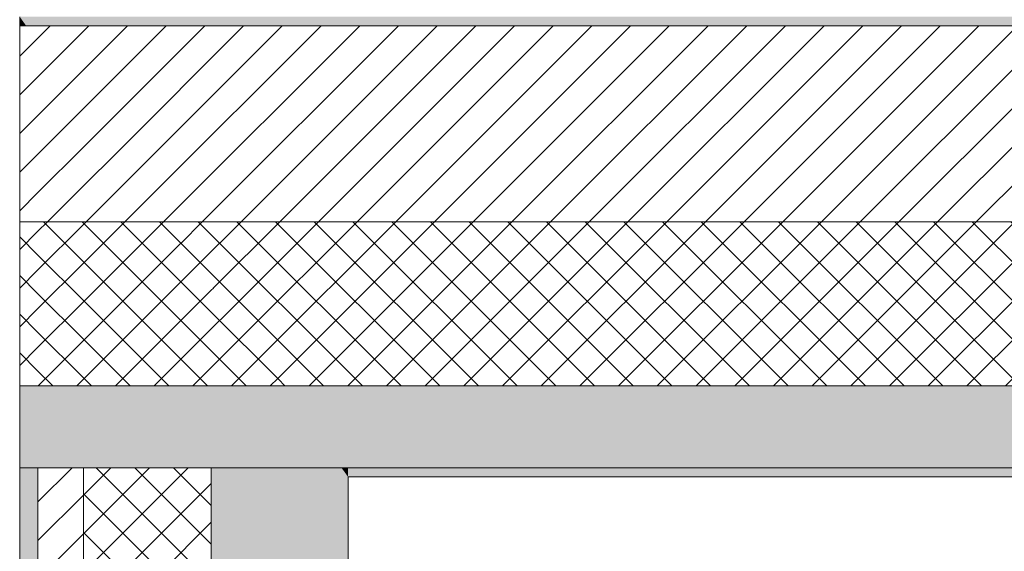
# Model space of a CAD drawing. Header units: millimetres. Extents: x -30280 to 19093, y -18706 to 4378.
# Tile 18 of 142: x -28051 to -26971, y -1781 to -1197. Entities that reach past the tile are written whole.
import ezdxf

# ---------------------------------------------------------------- set-up
doc = ezdxf.new("R2010")
doc.units = ezdxf.units.MM
doc.header["$MEASUREMENT"] = 0
doc.layers.add('12_FAÇ_Façana', color=7, linetype='Continuous')
for name, color, linetype, lineweight, true_color in [('12_FAÇ_Façana_Pluma_Nº__102', 7, 'Continuous', 5, 0xcccccc), ('12_FAÇ_Façana_Pluma_Nº__174', 7, 'Continuous', 13, 0xe4ad2c), ('12_FAÇ_Façana_Pluma_Nº__176', 7, 'Continuous', 15, 0x93a0c6)]:
    doc.layers.add(name, color=color, linetype=linetype, lineweight=lineweight, true_color=true_color)
doc.layers.add('12_FAÇ_Façana_Pluma_Nº__2', color=8, linetype='Continuous', lineweight=5)
doc.layers.add('12_FAÇ_Façana_Pluma_Nº__7', color=7, linetype='Continuous', lineweight=5)
pattern_1 = [(45, (0, 0), (-21.213203, 21.213203), []), (135, (0, 0), (21.213203, 21.213203), [])]
pattern_2 = [(45, (0, 0), (-21.213203, 21.213203), [])]

# ---------------------------------------------------------------- blocks, each defined once
blk = doc.blocks.new('Muro_4_1', base_point=(-28050.8, -1194))
at = {"layer": '12_FAÇ_Façana_Pluma_Nº__102', "linetype": 'Continuous', "lineweight": 0, "true_color": 0xe5e5e5}
for points in [[(-28050.8, -1599), (-28050.8, -1689), (-28030.8, -1689), (-28030.8, -1599)], [(-28030.8, -1599), (-28030.8, -1689), (-27980.8, -1689), (-27980.8, -1599)], [(-27980.8, -1599), (-27980.8, -1689), (-27840.8, -1689), (-27840.8, -1599)], [(-27840.8, -1599), (-27840.8, -1689), (-27698, -1689), (-27762.1, -1599)], [(-27698, -1689), (-25366.4, -1689), (-25366.4, -1599), (-27762.1, -1599)], [(-27690.8, -1699), (-25366.4, -1699), (-25366.4, -1689), (-27690.8, -1689)]]:
    blk.add_hatch(color=254, dxfattribs=at).paths.add_polyline_path(points)
at = {"layer": '12_FAÇ_Façana_Pluma_Nº__174', "linetype": 'Continuous', "lineweight": 13, "true_color": 0xe4ad2c}
h = blk.add_hatch(dxfattribs=at)
h.set_pattern_fill('SATE_Aislamiento_0001', color=42, style=0, pattern_type=2)
h.set_pattern_definition(pattern_1)
h.paths.add_polyline_path([(-28050.8, -1419), (-28050.8, -1599), (-28030.8, -1599), (-28030.8, -1419)])
h = blk.add_hatch(dxfattribs=at)
h.set_pattern_fill('SATE_Aislamiento_0001', color=42, style=0, pattern_type=2)
h.set_pattern_definition(pattern_1)
h.paths.add_polyline_path([(-28030.8, -1419), (-28030.8, -1599), (-27980.8, -1599), (-27980.8, -1419)])
h = blk.add_hatch(dxfattribs=at)
h.set_pattern_fill('SATE_Aislamiento_0001', color=42, style=0, pattern_type=2)
h.set_pattern_definition(pattern_1)
h.paths.add_polyline_path([(-27980.8, -1419), (-27980.8, -1599), (-27840.8, -1599), (-27840.8, -1488.6), (-27890.5, -1419)])
h = blk.add_hatch(dxfattribs=at)
h.set_pattern_fill('SATE_Aislamiento_0001', color=42, style=0, pattern_type=2)
h.set_pattern_definition(pattern_1)
h.paths.add_polyline_path([(-27762.1, -1599), (-25366.4, -1599), (-25366.4, -1419), (-27890.5, -1419)])
h = blk.add_hatch(dxfattribs=at)
h.set_pattern_fill('SATE_Aislamiento_0001', color=42, style=0, pattern_type=2)
h.set_pattern_definition(pattern_1)
h.paths.add_polyline_path([(-27762.1, -1599), (-27840.8, -1488.6), (-27840.8, -1599)])
at = {"layer": '12_FAÇ_Façana_Pluma_Nº__176', "linetype": 'Continuous', "lineweight": 0, "true_color": 0x495063}
for points in [[(-28050.8, -1204), (-28043.7, -1204), (-28050.8, -1194)], [(-25366.4, -1194), (-28050.8, -1194), (-28043.7, -1204), (-25366.4, -1204)]]:
    blk.add_hatch(color=251, dxfattribs=at).paths.add_polyline_path(points)
at = {"layer": '12_FAÇ_Façana_Pluma_Nº__2', "linetype": 'Continuous', "lineweight": 5}
h = blk.add_hatch(dxfattribs=at)
h.set_pattern_fill('Ceramic_0001', color=8, style=0, pattern_type=2)
h.set_pattern_definition(pattern_2)
h.paths.add_polyline_path([(-28050.8, -1204), (-28050.8, -1419), (-28030.8, -1419), (-28030.8, -1222), (-28043.7, -1204)])
h = blk.add_hatch(dxfattribs=at)
h.set_pattern_fill('Ceramic_0001', color=8, style=0, pattern_type=2)
h.set_pattern_definition(pattern_2)
h.paths.add_polyline_path([(-27890.5, -1419), (-25366.4, -1419), (-25366.4, -1204), (-28043.7, -1204)])
h = blk.add_hatch(dxfattribs=at)
h.set_pattern_fill('Ceramic_0001', color=8, style=0, pattern_type=2)
h.set_pattern_definition(pattern_2)
h.paths.add_polyline_path([(-27980.8, -1419), (-27980.8, -1292.2), (-28030.8, -1222), (-28030.8, -1419)])
h = blk.add_hatch(dxfattribs=at)
h.set_pattern_fill('Ceramic_0001', color=8, style=0, pattern_type=2)
h.set_pattern_definition(pattern_2)
h.paths.add_polyline_path([(-27890.5, -1419), (-27980.8, -1292.2), (-27980.8, -1419)])
at = {"layer": '12_FAÇ_Façana_Pluma_Nº__7', "color": 7, "linetype": 'Continuous', "lineweight": 5}
for p, q in [((-28043.7, -1204), (-28050.8, -1204)), ((-25366.4, -1204), (-28043.7, -1204)), ((-28030.8, -1419), (-28050.8, -1419)), ((-27980.8, -1419), (-28030.8, -1419)), ((-27890.5, -1419), (-27980.8, -1419)), ((-27890.5, -1419), (-25366.4, -1419)), ((-28030.8, -1599), (-28050.8, -1599)), ((-27980.8, -1599), (-28030.8, -1599)), ((-27840.8, -1599), (-27980.8, -1599)), ((-27762.1, -1599), (-27840.8, -1599)), ((-27762.1, -1599), (-25366.4, -1599)), ((-28030.8, -1689), (-28050.8, -1689)), ((-27980.8, -1689), (-28030.8, -1689)), ((-27840.8, -1689), (-27980.8, -1689)), ((-27698, -1689), (-27840.8, -1689)), ((-27698, -1689), (-25366.4, -1689))]:
    blk.add_line(p, q, dxfattribs=at)
at = {"layer": '12_FAÇ_Façana_Pluma_Nº__7', "color": 7, "linetype": 'Continuous', "lineweight": 5, "flags": 128}
for points in [[(-28050.8, -1194), (-28050.8, -1204)], [(-28050.8, -1204), (-28050.8, -1419)], [(-28050.8, -1419), (-28050.8, -1599)], [(-28050.8, -1599), (-28050.8, -1689)], [(-27690.8, -1699), (-25366.4, -1699)]]:
    blk.add_lwpolyline(points, dxfattribs=at)
blk = doc.blocks.new('Muro_36_1', base_point=(-28050.8, -9965))
at = {"layer": '12_FAÇ_Façana_Pluma_Nº__102', "linetype": 'Continuous', "lineweight": 0, "true_color": 0xe5e5e5}
for points in [[(-27840.8, -1699), (-27690.8, -1699), (-27698, -1689), (-27840.8, -1689)], [(-27698, -1689), (-27690.8, -1699), (-27690.8, -1689)], [(-27690.8, -1699), (-27840.8, -1699), (-27840.8, -6834), (-27817.9, -6834), (-27817.9, -7234), (-27840.8, -7234), (-27840.8, -9965), (-27690.8, -9965)]]:
    blk.add_hatch(color=254, dxfattribs=at).paths.add_polyline_path(points)
at = {"layer": '12_FAÇ_Façana_Pluma_Nº__174', "linetype": 'Continuous', "lineweight": 13, "true_color": 0xe4ad2c}
h = blk.add_hatch(dxfattribs=at)
h.set_pattern_fill('SATE_Aislamiento_0001', color=42, style=0, pattern_type=2)
h.set_pattern_definition(pattern_1)
h.paths.add_polyline_path([(-27840.8, -1689), (-27980.8, -1689), (-27980.8, -6834), (-27840.8, -6834)])
at = {"layer": '12_FAÇ_Façana_Pluma_Nº__176', "linetype": 'Continuous', "lineweight": 0, "true_color": 0x495063}
blk.add_hatch(color=251, dxfattribs=at).paths.add_polyline_path([(-28030.8, -1689), (-28050.8, -1689), (-28050.8, -6834), (-28030.8, -6834)])
at = {"layer": '12_FAÇ_Façana_Pluma_Nº__2', "linetype": 'Continuous', "lineweight": 5}
h = blk.add_hatch(dxfattribs=at)
h.set_pattern_fill('Ceramic_0001', color=8, style=0, pattern_type=2)
h.set_pattern_definition(pattern_2)
h.paths.add_polyline_path([(-27980.8, -1689), (-28030.8, -1689), (-28030.8, -6834), (-27980.8, -6834)])
at = {"layer": '12_FAÇ_Façana_Pluma_Nº__7', "color": 7, "linetype": 'Continuous', "lineweight": 5}
for p, q in [((-28030.8, -1689), (-28050.8, -1689)), ((-28030.8, -1689), (-28030.8, -6834)), ((-27980.8, -1689), (-28030.8, -1689)), ((-27980.8, -1689), (-27980.8, -6834)), ((-27840.8, -1689), (-27980.8, -1689)), ((-27840.8, -1689), (-27840.8, -1699)), ((-27698, -1689), (-27840.8, -1689)), ((-27840.8, -1699), (-27840.8, -6834))]:
    blk.add_line(p, q, dxfattribs=at)
at = {"layer": '12_FAÇ_Façana_Pluma_Nº__7', "color": 7, "linetype": 'Continuous', "lineweight": 5, "flags": 128}
for points in [[(-28050.8, -1689), (-28050.8, -6834)], [(-27690.8, -9965), (-27690.8, -1699)]]:
    blk.add_lwpolyline(points, dxfattribs=at)

msp = doc.modelspace()

# ---------------------------------------------------------------- block references
at = {"layer": '12_FAÇ_Façana', "color": 7, "lineweight": 20}
for name, p in [('Muro_4_1', (-28050.8, -1194)), ('Muro_36_1', (-28050.8, -9965))]:
    msp.add_blockref(name, p, dxfattribs=at)

doc.saveas('drawing.dxf')
